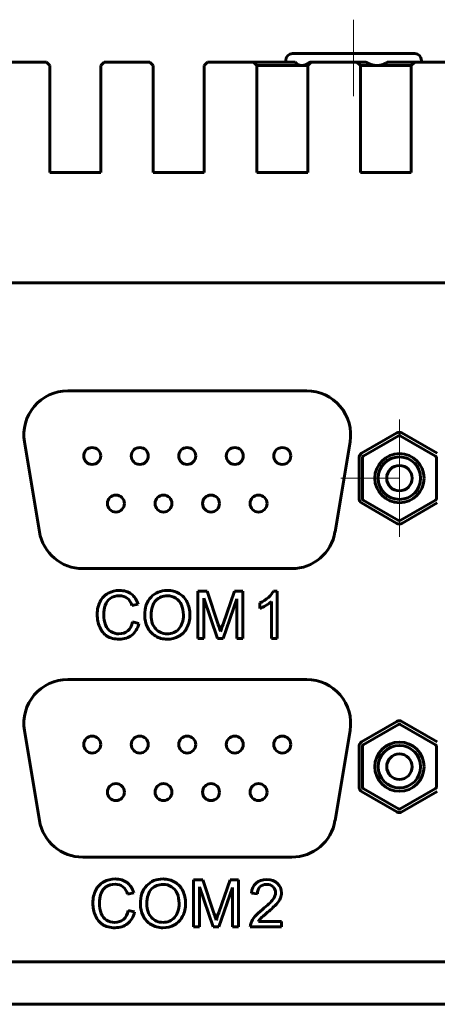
# Model space of a CAD drawing. Header units: millimetres. Extents: x -112 to 98, y -171 to 88.
# Tile 2 of 129: x -76 to -52, y -171 to -113. Entities that reach past the tile are written whole.
import ezdxf

# ---------------------------------------------------------------- set-up
doc = ezdxf.new("R2010")
doc.units = ezdxf.units.MM
for name, pattern in [('K5LT32768', [0]), ('K5LT32769', [19.5, 15, -1.5, 1.5, -1.5]), ('K5LT_BASIC', [0])]:
    doc.linetypes.add(name, pattern=pattern)

msp = doc.modelspace()

# ---------------------------------------------------------------- linework, layer by layer
at = {"color": 30, "linetype": 'K5LT32769', "lineweight": 18, "true_color": 0xff8000}
for p, q in [((-56.533, -113.108), (-56.533, -117.608)), ((-56.533, -113.108), (-56.533, -117.608)), ((-53.833, -140.118), (-53.833, -136.668)), ((-53.833, -140.118), (-57.283, -140.118)), ((-53.833, -140.118), (-53.833, -143.568))]:
    msp.add_line(p, q, dxfattribs=at)
at = {"color": 150, "linetype": 'K5LT32768', "lineweight": 60, "true_color": 0x0080ff}
for p, q in [((-60.133, -115.108), (-56.533, -115.108)), ((-60.133, -115.108), (-56.533, -115.108)), ((-56.533, -115.108), (-52.933, -115.108)), ((-56.533, -115.108), (-52.933, -115.108)), ((-77.333, -115.608), (-74.633, -115.608)), ((-77.333, -115.608), (-74.633, -115.608)), ((-74.433, -115.808), (-74.633, -115.608)), ((-74.433, -115.808), (-74.633, -115.608)), ((-74.433, -115.808), (-74.433, -117.608)), ((-74.433, -115.808), (-74.433, -117.608)), ((-71.233, -115.608), (-71.433, -115.808)), ((-71.233, -115.608), (-71.433, -115.808)), ((-71.433, -117.608), (-71.433, -115.808)), ((-71.433, -117.608), (-71.433, -115.808)), ((-71.233, -115.608), (-68.533, -115.608)), ((-71.233, -115.608), (-68.533, -115.608)), ((-68.333, -115.808), (-68.533, -115.608)), ((-68.333, -115.808), (-68.533, -115.608)), ((-68.333, -115.808), (-68.333, -117.608)), ((-68.333, -115.808), (-68.333, -117.608)), ((-65.133, -115.608), (-65.333, -115.808)), ((-65.133, -115.608), (-65.333, -115.808)), ((-65.333, -117.608), (-65.333, -115.808)), ((-65.333, -117.608), (-65.333, -115.808)), ((-65.133, -115.608), (-62.433, -115.608)), ((-65.133, -115.608), (-62.433, -115.608)), ((-62.233, -115.808), (-62.433, -115.608)), ((-62.433, -115.608), (-59.982, -115.608)), ((-62.233, -115.808), (-62.433, -115.608)), ((-62.433, -115.608), (-59.982, -115.608)), ((-62.233, -115.808), (-62.233, -117.608)), ((-59.588, -115.808), (-62.233, -115.808)), ((-62.233, -115.808), (-62.233, -117.608)), ((-59.588, -115.808), (-62.233, -115.808)), ((-60.533, -115.508), (-60.533, -115.608)), ((-60.533, -115.508), (-60.533, -115.608)), ((-59.233, -115.808), (-59.588, -115.808)), ((-59.233, -115.808), (-59.588, -115.808)), ((-59.033, -115.608), (-59.233, -115.808)), ((-59.033, -115.608), (-59.233, -115.808)), ((-59.233, -117.608), (-59.233, -115.808)), ((-59.233, -117.608), (-59.233, -115.808)), ((-59.105, -115.608), (-59.033, -115.608)), ((-59.105, -115.608), (-59.033, -115.608)), ((-59.033, -115.608), (-56.333, -115.608)), ((-59.033, -115.608), (-56.333, -115.608)), ((-56.133, -115.808), (-56.333, -115.608)), ((-56.333, -115.608), (-55.81, -115.608)), ((-56.133, -115.808), (-56.333, -115.608)), ((-56.333, -115.608), (-55.81, -115.608)), ((-56.133, -115.808), (-56.133, -117.608)), ((-55.152, -115.808), (-56.133, -115.808)), ((-56.133, -115.808), (-56.133, -117.608)), ((-55.152, -115.808), (-56.133, -115.808)), ((-53.133, -115.808), (-55.152, -115.808)), ((-53.133, -115.808), (-55.152, -115.808)), ((-54.534, -115.608), (-52.933, -115.608)), ((-54.534, -115.608), (-52.933, -115.608)), ((-52.933, -115.608), (-53.133, -115.808)), ((-52.933, -115.608), (-53.133, -115.808)), ((-53.133, -117.608), (-53.133, -115.808)), ((-53.133, -117.608), (-53.133, -115.808)), ((-52.933, -115.608), (-50.233, -115.608)), ((-52.933, -115.608), (-50.233, -115.608)), ((-52.533, -115.508), (-52.533, -115.608)), ((-52.533, -115.508), (-52.533, -115.608)), ((-74.433, -122.108), (-74.433, -117.608)), ((-74.433, -122.108), (-74.433, -117.608)), ((-71.433, -117.608), (-71.433, -122.108)), ((-71.433, -117.608), (-71.433, -122.108)), ((-68.333, -122.108), (-68.333, -117.608)), ((-68.333, -122.108), (-68.333, -117.608)), ((-65.333, -117.608), (-65.333, -122.108)), ((-65.333, -117.608), (-65.333, -122.108)), ((-62.233, -122.108), (-62.233, -117.608)), ((-62.233, -122.108), (-62.233, -117.608)), ((-59.233, -117.608), (-59.233, -122.108)), ((-59.233, -117.608), (-59.233, -122.108)), ((-56.133, -122.108), (-56.133, -117.608)), ((-56.133, -122.108), (-56.133, -117.608)), ((-53.133, -117.608), (-53.133, -122.108)), ((-53.133, -117.608), (-53.133, -122.108)), ((-71.433, -122.108), (-74.433, -122.108)), ((-71.433, -122.108), (-74.433, -122.108)), ((-65.333, -122.108), (-68.333, -122.108)), ((-65.333, -122.108), (-68.333, -122.108)), ((-59.233, -122.108), (-62.233, -122.108)), ((-59.233, -122.108), (-62.233, -122.108)), ((-53.133, -122.108), (-56.133, -122.108)), ((-53.133, -122.108), (-56.133, -122.108)), ((-89.283, -128.608), (-5.448, -128.608)), ((-89.283, -128.608), (-5.448, -128.608)), ((-73.372, -134.978), (-59.294, -134.978)), ((-73.372, -134.978), (-59.294, -134.978)), ((-56.065, -138.656), (-53.983, -137.454)), ((-56.065, -138.656), (-53.983, -137.454)), ((-53.683, -137.454), (-51.602, -138.656)), ((-53.683, -137.454), (-51.602, -138.656)), ((-75.038, -143.288), (-75.922, -137.988)), ((-75.038, -143.288), (-75.922, -137.988)), ((-56.745, -137.988), (-57.628, -143.288)), ((-56.745, -137.988), (-57.628, -143.288)), ((-55.965, -138.829), (-53.883, -137.628)), ((-55.965, -138.829), (-53.883, -137.628)), ((-53.783, -137.628), (-51.702, -138.829)), ((-53.783, -137.628), (-51.702, -138.829)), ((-56.215, -141.32), (-56.215, -138.916)), ((-56.215, -141.32), (-56.215, -138.916)), ((-56.015, -141.32), (-56.015, -138.916)), ((-56.015, -141.32), (-56.015, -138.916)), ((-51.652, -138.916), (-51.652, -141.32)), ((-51.652, -138.916), (-51.652, -141.32)), ((-53.883, -142.608), (-55.965, -141.406)), ((-53.883, -142.608), (-55.965, -141.406)), ((-51.702, -141.406), (-53.783, -142.608)), ((-51.702, -141.406), (-53.783, -142.608)), ((-53.983, -142.781), (-56.065, -141.579)), ((-53.983, -142.781), (-56.065, -141.579)), ((-51.602, -141.579), (-53.683, -142.781)), ((-51.602, -141.579), (-53.683, -142.781)), ((-60.178, -145.447), (-72.489, -145.447)), ((-60.178, -145.447), (-72.489, -145.447)), ((-65.714, -146.781), (-65.714, -149.56)), ((-65.162, -146.781), (-65.714, -146.781)), ((-65.714, -146.781), (-65.714, -149.56)), ((-65.162, -146.781), (-65.714, -146.781)), ((-65.36, -149.56), (-65.36, -147.193)), ((-65.36, -147.193), (-64.557, -149.56)), ((-65.36, -149.56), (-65.36, -147.193)), ((-65.36, -147.193), (-64.557, -149.56)), ((-64.504, -148.748), (-65.162, -146.781)), ((-64.504, -148.748), (-65.162, -146.781)), ((-64.226, -149.56), (-63.414, -147.235)), ((-64.226, -149.56), (-63.414, -147.235)), ((-63.554, -146.781), (-64.223, -148.714)), ((-63.554, -146.781), (-64.223, -148.714)), ((-63.061, -146.781), (-63.554, -146.781)), ((-63.061, -146.781), (-63.554, -146.781)), ((-63.414, -147.235), (-63.414, -149.56)), ((-63.414, -147.235), (-63.414, -149.56)), ((-63.061, -149.56), (-63.061, -146.781)), ((-63.061, -149.56), (-63.061, -146.781)), ((-61.031, -146.77), (-61.251, -146.77)), ((-61.031, -146.77), (-61.251, -146.77)), ((-61.031, -149.56), (-61.031, -146.77)), ((-61.031, -149.56), (-61.031, -146.77)), ((-69.589, -147.629), (-69.228, -147.543)), ((-69.589, -147.629), (-69.228, -147.543)), ((-62.056, -147.467), (-62.056, -147.797)), ((-62.056, -147.467), (-62.056, -147.797)), ((-61.373, -147.385), (-61.373, -149.56)), ((-61.373, -147.385), (-61.373, -149.56)), ((-69.181, -148.678), (-69.55, -148.585)), ((-69.181, -148.678), (-69.55, -148.585)), ((-65.714, -149.56), (-65.36, -149.56)), ((-65.714, -149.56), (-65.36, -149.56)), ((-64.557, -149.56), (-64.226, -149.56)), ((-64.557, -149.56), (-64.226, -149.56)), ((-63.414, -149.56), (-63.061, -149.56)), ((-63.414, -149.56), (-63.061, -149.56)), ((-61.373, -149.56), (-61.031, -149.56)), ((-61.373, -149.56), (-61.031, -149.56)), ((-73.372, -151.978), (-59.294, -151.978)), ((-73.372, -151.978), (-59.294, -151.978)), ((-56.065, -155.656), (-53.983, -154.454)), ((-56.065, -155.656), (-53.983, -154.454)), ((-55.965, -155.829), (-53.883, -154.628)), ((-55.965, -155.829), (-53.883, -154.628)), ((-53.783, -154.628), (-51.702, -155.829)), ((-53.783, -154.628), (-51.702, -155.829)), ((-53.683, -154.454), (-51.602, -155.656)), ((-53.683, -154.454), (-51.602, -155.656)), ((-75.038, -160.288), (-75.922, -154.988)), ((-75.038, -160.288), (-75.922, -154.988)), ((-56.745, -154.988), (-57.628, -160.288)), ((-56.745, -154.988), (-57.628, -160.288)), ((-56.215, -158.32), (-56.215, -155.916)), ((-56.215, -158.32), (-56.215, -155.916)), ((-56.015, -158.32), (-56.015, -155.916)), ((-56.015, -158.32), (-56.015, -155.916)), ((-51.652, -155.916), (-51.652, -158.32)), ((-51.652, -155.916), (-51.652, -158.32)), ((-53.983, -159.781), (-56.065, -158.579)), ((-53.983, -159.781), (-56.065, -158.579)), ((-53.883, -159.608), (-55.965, -158.406)), ((-53.883, -159.608), (-55.965, -158.406)), ((-51.702, -158.406), (-53.783, -159.608)), ((-51.702, -158.406), (-53.783, -159.608)), ((-51.602, -158.579), (-53.683, -159.781)), ((-51.602, -158.579), (-53.683, -159.781)), ((-60.178, -162.447), (-72.489, -162.447)), ((-60.178, -162.447), (-72.489, -162.447)), ((-65.416, -163.781), (-65.968, -163.781)), ((-65.968, -163.781), (-65.968, -166.56)), ((-65.416, -163.781), (-65.968, -163.781)), ((-65.968, -163.781), (-65.968, -166.56)), ((-64.759, -165.748), (-65.416, -163.781)), ((-64.759, -165.748), (-65.416, -163.781)), ((-63.808, -163.781), (-64.477, -165.714)), ((-63.808, -163.781), (-64.477, -165.714)), ((-63.315, -163.781), (-63.808, -163.781)), ((-63.315, -163.781), (-63.808, -163.781)), ((-63.315, -166.56), (-63.315, -163.781)), ((-63.315, -166.56), (-63.315, -163.781)), ((-69.844, -164.629), (-69.482, -164.543)), ((-69.844, -164.629), (-69.482, -164.543)), ((-65.614, -164.193), (-64.812, -166.56)), ((-65.614, -166.56), (-65.614, -164.193)), ((-65.614, -164.193), (-64.812, -166.56)), ((-65.614, -166.56), (-65.614, -164.193)), ((-64.48, -166.56), (-63.669, -164.235)), ((-64.48, -166.56), (-63.669, -164.235)), ((-63.669, -164.235), (-63.669, -166.56)), ((-63.669, -164.235), (-63.669, -166.56)), ((-62.551, -164.573), (-62.202, -164.608)), ((-62.551, -164.573), (-62.202, -164.608)), ((-69.436, -165.678), (-69.805, -165.585)), ((-69.436, -165.678), (-69.805, -165.585)), ((-60.777, -166.234), (-62.142, -166.234)), ((-60.777, -166.234), (-62.142, -166.234)), ((-60.777, -166.56), (-60.777, -166.234)), ((-60.777, -166.56), (-60.777, -166.234)), ((-65.968, -166.56), (-65.614, -166.56)), ((-65.968, -166.56), (-65.614, -166.56)), ((-64.812, -166.56), (-64.48, -166.56)), ((-64.812, -166.56), (-64.48, -166.56)), ((-63.669, -166.56), (-63.315, -166.56)), ((-63.669, -166.56), (-63.315, -166.56)), ((-62.617, -166.56), (-60.777, -166.56)), ((-62.617, -166.56), (-60.777, -166.56)), ((-103.533, -168.618), (90.467, -168.618)), ((-103.533, -168.618), (90.467, -168.618)), ((-58.533, -168.608), (-89.333, -168.608)), ((-58.533, -168.608), (-89.333, -168.608)), ((-58.533, -168.618), (-58.533, -168.608)), ((-58.533, -168.618), (-58.533, -168.608)), ((-103.533, -171.118), (90.467, -171.118)), ((-103.533, -171.118), (90.467, -171.118))]:
    msp.add_line(p, q, dxfattribs=at)
at = {"color": 150, "linetype": 'K5LT_BASIC', "lineweight": 60, "true_color": 0x0080ff}
for centre in [(-71.933, -138.813), (-69.133, -138.813), (-66.333, -138.813), (-63.533, -138.813), (-60.733, -138.813), (-70.533, -141.613), (-67.733, -141.613), (-64.933, -141.613), (-62.133, -141.613), (-71.933, -155.813), (-69.133, -155.813), (-66.333, -155.813), (-63.533, -155.813), (-60.733, -155.813), (-70.533, -158.613), (-67.733, -158.613), (-64.933, -158.613), (-62.133, -158.613)]:
    msp.add_circle(centre, 0.5, dxfattribs=at)
at = {"color": 150, "linetype": 'K5LT32768', "lineweight": 60, "true_color": 0x0080ff}
for centre, radius in [((-53.833, -140.118), 1.45), ((-53.833, -140.118), 1.45), ((-53.833, -140.118), 1.25), ((-53.833, -140.118), 1.25), ((-53.833, -140.118), 0.75), ((-53.833, -140.118), 0.75), ((-53.833, -157.118), 1.45), ((-53.833, -157.118), 1.45), ((-53.833, -157.118), 1.25), ((-53.833, -157.118), 1.25), ((-53.833, -157.118), 0.75), ((-53.833, -157.118), 0.75)]:
    msp.add_circle(centre, radius, dxfattribs=at)
for centre, radius, start, end in [((-60.133, -115.508), 0.4, 90, 180), ((-60.133, -115.508), 0.4, 90, 180), ((-52.933, -115.508), 0.4, 0, 90), ((-52.933, -115.508), 0.4, 0, 90), ((-73.372, -137.563), 2.584, 90, 189.46232), ((-73.372, -137.563), 2.584, 90, 189.46232), ((-59.294, -137.563), 2.584, 350.53768, 90), ((-59.294, -137.563), 2.584, 350.53768, 90), ((-53.833, -137.714), 0.3, 60, 120), ((-53.833, -137.714), 0.3, 60, 120), ((-53.833, -137.714), 0.1, 60, 120), ((-53.833, -137.714), 0.1, 60, 120), ((-55.915, -138.916), 0.3, 120, 180), ((-55.915, -138.916), 0.3, 120, 180), ((-55.915, -138.916), 0.1, 120, 180), ((-55.915, -138.916), 0.1, 120, 180), ((-51.752, -138.916), 0.1, 0, 60), ((-51.752, -138.916), 0.1, 0, 60), ((-55.915, -141.32), 0.3, 180, 240), ((-55.915, -141.32), 0.3, 180, 240), ((-55.915, -141.32), 0.1, 180, 240), ((-55.915, -141.32), 0.1, 180, 240), ((-51.752, -141.32), 0.1, 300, 0), ((-51.752, -141.32), 0.1, 300, 0), ((-53.833, -142.521), 0.1, 240, 300), ((-53.833, -142.521), 0.1, 240, 300), ((-53.833, -142.521), 0.3, 240, 300), ((-53.833, -142.521), 0.3, 240, 300), ((-72.489, -142.863), 2.584, 189.46232, 270), ((-72.489, -142.863), 2.584, 189.46232, 270), ((-60.178, -142.863), 2.584, 270, 350.53768), ((-60.178, -142.863), 2.584, 270, 350.53768), ((-73.372, -154.563), 2.584, 90, 189.46232), ((-73.372, -154.563), 2.584, 90, 189.46232), ((-59.294, -154.563), 2.584, 350.53768, 90), ((-59.294, -154.563), 2.584, 350.53768, 90), ((-53.833, -154.714), 0.3, 60, 120), ((-53.833, -154.714), 0.3, 60, 120), ((-53.833, -154.714), 0.1, 60, 120), ((-53.833, -154.714), 0.1, 60, 120), ((-55.915, -155.916), 0.3, 120, 180), ((-55.915, -155.916), 0.3, 120, 180), ((-55.915, -155.916), 0.1, 120, 180), ((-55.915, -155.916), 0.1, 120, 180), ((-51.752, -155.916), 0.1, 0, 60), ((-51.752, -155.916), 0.1, 0, 60), ((-55.915, -158.32), 0.3, 180, 240), ((-55.915, -158.32), 0.3, 180, 240), ((-55.915, -158.32), 0.1, 180, 240), ((-55.915, -158.32), 0.1, 180, 240), ((-51.752, -158.32), 0.1, 300, 0), ((-51.752, -158.32), 0.1, 300, 0), ((-53.833, -159.521), 0.3, 240, 300), ((-53.833, -159.521), 0.3, 240, 300), ((-53.833, -159.521), 0.1, 240, 300), ((-53.833, -159.521), 0.1, 240, 300), ((-72.489, -159.863), 2.584, 189.46232, 270), ((-72.489, -159.863), 2.584, 189.46232, 270), ((-60.178, -159.863), 2.584, 270, 350.53768), ((-60.178, -159.863), 2.584, 270, 350.53768)]:
    msp.add_arc(centre, radius, start, end, dxfattribs=at)
for points, knots in [([(-59.982, -115.608), (-59.976, -115.615), (-59.962, -115.629), (-59.942, -115.65), (-59.921, -115.668), (-59.9, -115.686), (-59.88, -115.703), (-59.859, -115.718), (-59.839, -115.731), (-59.818, -115.744), (-59.798, -115.755), (-59.779, -115.765), (-59.76, -115.773), (-59.742, -115.78), (-59.725, -115.786), (-59.709, -115.791), (-59.694, -115.795), (-59.68, -115.798), (-59.664, -115.801), (-59.645, -115.804), (-59.619, -115.807), (-59.599, -115.808), (-59.588, -115.808)], [0, 0, 0, 0, 0.063416, 0.125516, 0.186344, 0.245167, 0.303089, 0.358868, 0.413463, 0.465931, 0.517562, 0.565991, 0.612174, 0.654643, 0.695591, 0.732644, 0.767311, 0.798954, 0.829902, 0.871816, 0.928513, 1, 1, 1, 1]), ([(-59.982, -115.608), (-59.976, -115.615), (-59.962, -115.629), (-59.942, -115.65), (-59.921, -115.668), (-59.9, -115.686), (-59.88, -115.703), (-59.859, -115.718), (-59.839, -115.731), (-59.818, -115.744), (-59.798, -115.755), (-59.779, -115.765), (-59.76, -115.773), (-59.742, -115.78), (-59.725, -115.786), (-59.709, -115.791), (-59.694, -115.795), (-59.68, -115.798), (-59.664, -115.801), (-59.645, -115.804), (-59.619, -115.807), (-59.599, -115.808), (-59.588, -115.808)], [0, 0, 0, 0, 0.063416, 0.125516, 0.186344, 0.245167, 0.303089, 0.358868, 0.413463, 0.465931, 0.517562, 0.565991, 0.612174, 0.654643, 0.695591, 0.732644, 0.767311, 0.798954, 0.829902, 0.871816, 0.928513, 1, 1, 1, 1]), ([(-59.588, -115.808), (-59.567, -115.808), (-59.531, -115.805), (-59.483, -115.797), (-59.45, -115.788), (-59.427, -115.781), (-59.409, -115.776), (-59.393, -115.77), (-59.376, -115.763), (-59.357, -115.756), (-59.337, -115.747), (-59.315, -115.736), (-59.294, -115.726), (-59.27, -115.713), (-59.246, -115.7), (-59.223, -115.686), (-59.204, -115.675), (-59.19, -115.666), (-59.176, -115.657), (-59.162, -115.648), (-59.148, -115.638), (-59.129, -115.625), (-59.114, -115.615), (-59.105, -115.608)], [0, 0, 0, 0, 0.131216, 0.230744, 0.298925, 0.339697, 0.376224, 0.408386, 0.440364, 0.481897, 0.522813, 0.563057, 0.622086, 0.651197, 0.709143, 0.766721, 0.79545, 0.824244, 0.853132, 0.882211, 0.911402, 0.940802, 1, 1, 1, 1]), ([(-59.588, -115.808), (-59.567, -115.808), (-59.531, -115.805), (-59.483, -115.797), (-59.45, -115.788), (-59.427, -115.781), (-59.409, -115.776), (-59.393, -115.77), (-59.376, -115.763), (-59.357, -115.756), (-59.337, -115.747), (-59.315, -115.736), (-59.294, -115.726), (-59.27, -115.713), (-59.246, -115.7), (-59.223, -115.686), (-59.204, -115.675), (-59.19, -115.666), (-59.176, -115.657), (-59.162, -115.648), (-59.148, -115.638), (-59.129, -115.625), (-59.114, -115.615), (-59.105, -115.608)], [0, 0, 0, 0, 0.131216, 0.230744, 0.298925, 0.339697, 0.376224, 0.408386, 0.440364, 0.481897, 0.522813, 0.563057, 0.622086, 0.651197, 0.709143, 0.766721, 0.79545, 0.824244, 0.853132, 0.882211, 0.911402, 0.940802, 1, 1, 1, 1]), ([(-55.81, -115.608), (-55.797, -115.615), (-55.771, -115.629), (-55.732, -115.65), (-55.694, -115.668), (-55.656, -115.686), (-55.619, -115.703), (-55.583, -115.718), (-55.547, -115.731), (-55.512, -115.744), (-55.479, -115.755), (-55.446, -115.765), (-55.416, -115.773), (-55.387, -115.78), (-55.36, -115.786), (-55.334, -115.791), (-55.311, -115.795), (-55.289, -115.798), (-55.265, -115.801), (-55.236, -115.804), (-55.197, -115.807), (-55.168, -115.808), (-55.152, -115.808)], [0, 0, 0, 0, 0.063416, 0.125516, 0.186344, 0.245167, 0.303089, 0.358868, 0.413463, 0.465931, 0.517562, 0.565991, 0.612174, 0.654643, 0.695591, 0.732644, 0.767311, 0.798954, 0.829902, 0.871816, 0.928513, 1, 1, 1, 1]), ([(-55.81, -115.608), (-55.797, -115.615), (-55.771, -115.629), (-55.732, -115.65), (-55.694, -115.668), (-55.656, -115.686), (-55.619, -115.703), (-55.583, -115.718), (-55.547, -115.731), (-55.512, -115.744), (-55.479, -115.755), (-55.446, -115.765), (-55.416, -115.773), (-55.387, -115.78), (-55.36, -115.786), (-55.334, -115.791), (-55.311, -115.795), (-55.289, -115.798), (-55.265, -115.801), (-55.236, -115.804), (-55.197, -115.807), (-55.168, -115.808), (-55.152, -115.808)], [0, 0, 0, 0, 0.063416, 0.125516, 0.186344, 0.245167, 0.303089, 0.358868, 0.413463, 0.465931, 0.517562, 0.565991, 0.612174, 0.654643, 0.695591, 0.732644, 0.767311, 0.798954, 0.829902, 0.871816, 0.928513, 1, 1, 1, 1]), ([(-55.152, -115.808), (-55.122, -115.808), (-55.07, -115.805), (-55.004, -115.797), (-54.959, -115.788), (-54.928, -115.781), (-54.904, -115.776), (-54.883, -115.77), (-54.861, -115.763), (-54.837, -115.756), (-54.812, -115.747), (-54.783, -115.736), (-54.757, -115.726), (-54.722, -115.711), (-54.694, -115.697), (-54.666, -115.683), (-54.649, -115.675), (-54.632, -115.666), (-54.616, -115.657), (-54.599, -115.648), (-54.583, -115.638), (-54.561, -115.625), (-54.545, -115.615), (-54.534, -115.608)], [0, 0, 0, 0, 0.131216, 0.230744, 0.298925, 0.339697, 0.376224, 0.408386, 0.440364, 0.481897, 0.522813, 0.563057, 0.622086, 0.651197, 0.73797, 0.766721, 0.79545, 0.824244, 0.853132, 0.882211, 0.911402, 0.940802, 1, 1, 1, 1]), ([(-55.152, -115.808), (-55.122, -115.808), (-55.07, -115.805), (-55.004, -115.797), (-54.959, -115.788), (-54.928, -115.781), (-54.904, -115.776), (-54.883, -115.77), (-54.861, -115.763), (-54.837, -115.756), (-54.812, -115.747), (-54.783, -115.736), (-54.757, -115.726), (-54.722, -115.711), (-54.694, -115.697), (-54.666, -115.683), (-54.649, -115.675), (-54.632, -115.666), (-54.616, -115.657), (-54.599, -115.648), (-54.583, -115.638), (-54.561, -115.625), (-54.545, -115.615), (-54.534, -115.608)], [0, 0, 0, 0, 0.131216, 0.230744, 0.298925, 0.339697, 0.376224, 0.408386, 0.440364, 0.481897, 0.522813, 0.563057, 0.622086, 0.651197, 0.73797, 0.766721, 0.79545, 0.824244, 0.853132, 0.882211, 0.911402, 0.940802, 1, 1, 1, 1]), ([(-62.056, -147.797), (-61.95, -147.758), (-61.83, -147.699), (-61.563, -147.543), (-61.455, -147.464), (-61.373, -147.385)], [0, 0, 0, 0, 0.5, 0.5, 1, 1, 1, 1]), ([(-62.056, -147.797), (-61.95, -147.758), (-61.83, -147.699), (-61.563, -147.543), (-61.455, -147.464), (-61.373, -147.385)], [0, 0, 0, 0, 0.5, 0.5, 1, 1, 1, 1]), ([(-70.361, -149.292), (-70.53, -149.292), (-70.687, -149.249), (-70.977, -149.074), (-71.084, -148.943), (-71.152, -148.766)], [0, 0, 0, 0, 0.5, 0.5, 1, 1, 1, 1]), ([(-70.361, -149.292), (-70.53, -149.292), (-70.687, -149.249), (-70.977, -149.074), (-71.084, -148.943), (-71.152, -148.766)], [0, 0, 0, 0, 0.5, 0.5, 1, 1, 1, 1]), ([(-70.616, -166.292), (-70.785, -166.292), (-70.941, -166.249), (-71.231, -166.074), (-71.338, -165.943), (-71.407, -165.766)], [0, 0, 0, 0, 0.5, 0.5, 1, 1, 1, 1]), ([(-70.616, -166.292), (-70.785, -166.292), (-70.941, -166.249), (-71.231, -166.074), (-71.338, -165.943), (-71.407, -165.766)], [0, 0, 0, 0, 0.5, 0.5, 1, 1, 1, 1])]:
    msp.add_open_spline(points, degree=3, knots=knots, dxfattribs=at)
for points in [[(-70.325, -146.735), (-70.57, -146.735), (-70.794, -146.79), (-70.998, -146.902)], [(-70.325, -146.735), (-70.57, -146.735), (-70.794, -146.79), (-70.998, -146.902)], [(-69.624, -146.947), (-69.813, -146.805), (-70.047, -146.735), (-70.325, -146.735)], [(-69.624, -146.947), (-69.813, -146.805), (-70.047, -146.735), (-70.325, -146.735)], [(-67.507, -146.735), (-67.899, -146.735), (-68.219, -146.865), (-68.467, -147.125)], [(-67.507, -146.735), (-67.899, -146.735), (-68.219, -146.865), (-68.467, -147.125)], [(-66.813, -146.918), (-67.019, -146.796), (-67.25, -146.735), (-67.507, -146.735)], [(-66.813, -146.918), (-67.019, -146.796), (-67.25, -146.735), (-67.507, -146.735)], [(-70.998, -146.902), (-71.202, -147.014), (-71.359, -147.178), (-71.47, -147.393)], [(-70.998, -146.902), (-71.202, -147.014), (-71.359, -147.178), (-71.47, -147.393)], [(-71.168, -147.614), (-71.11, -147.442), (-71.009, -147.305), (-70.866, -147.202)], [(-71.168, -147.614), (-71.11, -147.442), (-71.009, -147.305), (-70.866, -147.202)], [(-70.866, -147.202), (-70.723, -147.1), (-70.545, -147.049), (-70.332, -147.049)], [(-70.866, -147.202), (-70.723, -147.1), (-70.545, -147.049), (-70.332, -147.049)], [(-70.332, -147.049), (-70.146, -147.049), (-69.992, -147.095), (-69.869, -147.188)], [(-70.332, -147.049), (-70.146, -147.049), (-69.992, -147.095), (-69.869, -147.188)], [(-69.869, -147.188), (-69.747, -147.279), (-69.653, -147.427), (-69.589, -147.629)], [(-69.869, -147.188), (-69.747, -147.279), (-69.653, -147.427), (-69.589, -147.629)], [(-69.228, -147.543), (-69.303, -147.287), (-69.435, -147.089), (-69.624, -146.947)], [(-69.228, -147.543), (-69.303, -147.287), (-69.435, -147.089), (-69.624, -146.947)], [(-68.467, -147.125), (-68.715, -147.386), (-68.839, -147.747), (-68.839, -148.207)], [(-68.467, -147.125), (-68.715, -147.386), (-68.839, -147.747), (-68.839, -148.207)], [(-68.177, -147.321), (-68.365, -147.499), (-68.458, -147.797), (-68.458, -148.214)], [(-68.177, -147.321), (-68.365, -147.499), (-68.458, -147.797), (-68.458, -148.214)], [(-67.505, -147.053), (-67.765, -147.053), (-67.989, -147.142), (-68.177, -147.321)], [(-67.505, -147.053), (-67.765, -147.053), (-67.989, -147.142), (-68.177, -147.321)], [(-67.009, -147.192), (-67.157, -147.1), (-67.322, -147.053), (-67.505, -147.053)], [(-67.009, -147.192), (-67.157, -147.1), (-67.322, -147.053), (-67.505, -147.053)], [(-66.674, -147.583), (-66.75, -147.415), (-66.862, -147.285), (-67.009, -147.192)], [(-66.674, -147.583), (-66.75, -147.415), (-66.862, -147.285), (-67.009, -147.192)], [(-66.341, -147.431), (-66.449, -147.211), (-66.607, -147.041), (-66.813, -146.918)], [(-66.341, -147.431), (-66.449, -147.211), (-66.607, -147.041), (-66.813, -146.918)], [(-61.555, -147.141), (-61.698, -147.269), (-61.865, -147.378), (-62.056, -147.467)], [(-61.555, -147.141), (-61.698, -147.269), (-61.865, -147.378), (-62.056, -147.467)], [(-61.251, -146.77), (-61.311, -146.89), (-61.412, -147.014), (-61.555, -147.141)], [(-61.251, -146.77), (-61.311, -146.89), (-61.412, -147.014), (-61.555, -147.141)], [(-71.47, -147.393), (-71.581, -147.609), (-71.636, -147.861), (-71.636, -148.15)], [(-71.47, -147.393), (-71.581, -147.609), (-71.636, -147.861), (-71.636, -148.15)], [(-71.255, -148.148), (-71.255, -147.965), (-71.226, -147.787), (-71.168, -147.614)], [(-71.255, -148.148), (-71.255, -147.965), (-71.226, -147.787), (-71.168, -147.614)], [(-66.559, -148.174), (-66.559, -147.949), (-66.598, -147.751), (-66.674, -147.583)], [(-66.559, -148.174), (-66.559, -147.949), (-66.598, -147.751), (-66.674, -147.583)], [(-66.179, -148.175), (-66.179, -147.898), (-66.233, -147.649), (-66.341, -147.431)], [(-66.179, -148.175), (-66.179, -147.898), (-66.233, -147.649), (-66.341, -147.431)], [(-71.636, -148.15), (-71.636, -148.415), (-71.587, -148.663), (-71.489, -148.894)], [(-71.636, -148.15), (-71.636, -148.415), (-71.587, -148.663), (-71.489, -148.894)], [(-71.152, -148.766), (-71.221, -148.59), (-71.255, -148.384), (-71.255, -148.148)], [(-71.152, -148.766), (-71.221, -148.59), (-71.255, -148.384), (-71.255, -148.148)], [(-68.839, -148.207), (-68.839, -148.451), (-68.786, -148.682), (-68.68, -148.9)], [(-68.839, -148.207), (-68.839, -148.451), (-68.786, -148.682), (-68.68, -148.9)], [(-68.458, -148.214), (-68.458, -148.548), (-68.369, -148.812), (-68.189, -149.004)], [(-68.458, -148.214), (-68.458, -148.548), (-68.369, -148.812), (-68.189, -149.004)], [(-66.827, -149.001), (-66.649, -148.807), (-66.559, -148.531), (-66.559, -148.174)], [(-66.827, -149.001), (-66.649, -148.807), (-66.559, -148.531), (-66.559, -148.174)], [(-66.35, -148.931), (-66.236, -148.709), (-66.179, -148.456), (-66.179, -148.175)], [(-66.35, -148.931), (-66.236, -148.709), (-66.179, -148.456), (-66.179, -148.175)], [(-71.489, -148.894), (-71.391, -149.125), (-71.249, -149.302), (-71.061, -149.423)], [(-71.489, -148.894), (-71.391, -149.125), (-71.249, -149.302), (-71.061, -149.423)], [(-69.55, -148.585), (-69.601, -148.819), (-69.697, -148.995), (-69.84, -149.114)], [(-69.55, -148.585), (-69.601, -148.819), (-69.697, -148.995), (-69.84, -149.114)], [(-69.597, -149.368), (-69.397, -149.21), (-69.258, -148.98), (-69.181, -148.678)], [(-69.597, -149.368), (-69.397, -149.21), (-69.258, -148.98), (-69.181, -148.678)], [(-68.68, -148.9), (-68.574, -149.119), (-68.417, -149.291), (-68.211, -149.417)], [(-68.68, -148.9), (-68.574, -149.119), (-68.417, -149.291), (-68.211, -149.417)], [(-68.189, -149.004), (-68.009, -149.196), (-67.783, -149.292), (-67.511, -149.292)], [(-68.189, -149.004), (-68.009, -149.196), (-67.783, -149.292), (-67.511, -149.292)], [(-67.511, -149.292), (-67.234, -149.292), (-67.007, -149.195), (-66.827, -149.001)], [(-67.511, -149.292), (-67.234, -149.292), (-67.007, -149.195), (-66.827, -149.001)], [(-66.833, -149.435), (-66.625, -149.321), (-66.464, -149.153), (-66.35, -148.931)], [(-66.833, -149.435), (-66.625, -149.321), (-66.464, -149.153), (-66.35, -148.931)], [(-64.372, -149.16), (-64.4, -149.068), (-64.444, -148.931), (-64.504, -148.748)], [(-64.372, -149.16), (-64.4, -149.068), (-64.444, -148.931), (-64.504, -148.748)], [(-64.223, -148.714), (-64.29, -148.91), (-64.34, -149.059), (-64.372, -149.16)], [(-64.223, -148.714), (-64.29, -148.91), (-64.34, -149.059), (-64.372, -149.16)], [(-71.061, -149.423), (-70.873, -149.546), (-70.63, -149.606), (-70.331, -149.606)], [(-71.061, -149.423), (-70.873, -149.546), (-70.63, -149.606), (-70.331, -149.606)], [(-69.84, -149.114), (-69.982, -149.233), (-70.156, -149.292), (-70.361, -149.292)], [(-69.84, -149.114), (-69.982, -149.233), (-70.156, -149.292), (-70.361, -149.292)], [(-70.331, -149.606), (-70.042, -149.606), (-69.797, -149.527), (-69.597, -149.368)], [(-70.331, -149.606), (-70.042, -149.606), (-69.797, -149.527), (-69.597, -149.368)], [(-68.211, -149.417), (-68.005, -149.543), (-67.771, -149.606), (-67.509, -149.606)], [(-68.211, -149.417), (-68.005, -149.543), (-67.771, -149.606), (-67.509, -149.606)], [(-67.509, -149.606), (-67.268, -149.606), (-67.042, -149.55), (-66.833, -149.435)], [(-67.509, -149.606), (-67.268, -149.606), (-67.042, -149.55), (-66.833, -149.435)], [(-71.253, -163.902), (-71.456, -164.014), (-71.614, -164.178), (-71.724, -164.393)], [(-71.253, -163.902), (-71.456, -164.014), (-71.614, -164.178), (-71.724, -164.393)], [(-70.579, -163.735), (-70.824, -163.735), (-71.049, -163.79), (-71.253, -163.902)], [(-70.579, -163.735), (-70.824, -163.735), (-71.049, -163.79), (-71.253, -163.902)], [(-71.121, -164.202), (-70.977, -164.1), (-70.799, -164.049), (-70.586, -164.049)], [(-71.121, -164.202), (-70.977, -164.1), (-70.799, -164.049), (-70.586, -164.049)], [(-70.586, -164.049), (-70.4, -164.049), (-70.246, -164.095), (-70.124, -164.188)], [(-70.586, -164.049), (-70.4, -164.049), (-70.246, -164.095), (-70.124, -164.188)], [(-69.878, -163.947), (-70.067, -163.805), (-70.301, -163.735), (-70.579, -163.735)], [(-69.878, -163.947), (-70.067, -163.805), (-70.301, -163.735), (-70.579, -163.735)], [(-69.482, -164.543), (-69.557, -164.287), (-69.689, -164.089), (-69.878, -163.947)], [(-69.482, -164.543), (-69.557, -164.287), (-69.689, -164.089), (-69.878, -163.947)], [(-68.721, -164.125), (-68.969, -164.386), (-69.093, -164.747), (-69.093, -165.207)], [(-68.721, -164.125), (-68.969, -164.386), (-69.093, -164.747), (-69.093, -165.207)], [(-67.761, -163.735), (-68.154, -163.735), (-68.473, -163.865), (-68.721, -164.125)], [(-67.761, -163.735), (-68.154, -163.735), (-68.473, -163.865), (-68.721, -164.125)], [(-67.759, -164.053), (-68.02, -164.053), (-68.244, -164.142), (-68.431, -164.321)], [(-67.759, -164.053), (-68.02, -164.053), (-68.244, -164.142), (-68.431, -164.321)], [(-67.067, -163.918), (-67.273, -163.796), (-67.504, -163.735), (-67.761, -163.735)], [(-67.067, -163.918), (-67.273, -163.796), (-67.504, -163.735), (-67.761, -163.735)], [(-67.264, -164.192), (-67.411, -164.1), (-67.576, -164.053), (-67.759, -164.053)], [(-67.264, -164.192), (-67.411, -164.1), (-67.576, -164.053), (-67.759, -164.053)], [(-66.596, -164.431), (-66.704, -164.211), (-66.861, -164.041), (-67.067, -163.918)], [(-66.596, -164.431), (-66.704, -164.211), (-66.861, -164.041), (-67.067, -163.918)], [(-62.28, -163.975), (-62.437, -164.112), (-62.527, -164.312), (-62.551, -164.573)], [(-62.28, -163.975), (-62.437, -164.112), (-62.527, -164.312), (-62.551, -164.573)], [(-61.648, -163.77), (-61.912, -163.77), (-62.123, -163.838), (-62.28, -163.975)], [(-61.648, -163.77), (-61.912, -163.77), (-62.123, -163.838), (-62.28, -163.975)], [(-62.052, -164.2), (-61.953, -164.102), (-61.821, -164.053), (-61.656, -164.053)], [(-62.052, -164.2), (-61.953, -164.102), (-61.821, -164.053), (-61.656, -164.053)], [(-61.656, -164.053), (-61.499, -164.053), (-61.373, -164.1), (-61.276, -164.192)], [(-61.656, -164.053), (-61.499, -164.053), (-61.373, -164.1), (-61.276, -164.192)], [(-61.014, -163.992), (-61.169, -163.843), (-61.381, -163.77), (-61.648, -163.77)], [(-61.014, -163.992), (-61.169, -163.843), (-61.381, -163.77), (-61.648, -163.77)], [(-60.78, -164.542), (-60.78, -164.323), (-60.858, -164.14), (-61.014, -163.992)], [(-60.78, -164.542), (-60.78, -164.323), (-60.858, -164.14), (-61.014, -163.992)], [(-71.724, -164.393), (-71.835, -164.609), (-71.89, -164.861), (-71.89, -165.15)], [(-71.724, -164.393), (-71.835, -164.609), (-71.89, -164.861), (-71.89, -165.15)], [(-71.51, -165.148), (-71.51, -164.965), (-71.48, -164.787), (-71.422, -164.614)], [(-71.51, -165.148), (-71.51, -164.965), (-71.48, -164.787), (-71.422, -164.614)], [(-71.422, -164.614), (-71.365, -164.442), (-71.264, -164.305), (-71.121, -164.202)], [(-71.422, -164.614), (-71.365, -164.442), (-71.264, -164.305), (-71.121, -164.202)], [(-70.124, -164.188), (-70.001, -164.279), (-69.908, -164.427), (-69.844, -164.629)], [(-70.124, -164.188), (-70.001, -164.279), (-69.908, -164.427), (-69.844, -164.629)], [(-68.431, -164.321), (-68.619, -164.499), (-68.713, -164.797), (-68.713, -165.214)], [(-68.431, -164.321), (-68.619, -164.499), (-68.713, -164.797), (-68.713, -165.214)], [(-66.928, -164.583), (-67.005, -164.415), (-67.117, -164.285), (-67.264, -164.192)], [(-66.928, -164.583), (-67.005, -164.415), (-67.117, -164.285), (-67.264, -164.192)], [(-66.814, -165.174), (-66.814, -164.949), (-66.852, -164.751), (-66.928, -164.583)], [(-66.814, -165.174), (-66.814, -164.949), (-66.852, -164.751), (-66.928, -164.583)], [(-66.433, -165.175), (-66.433, -164.898), (-66.488, -164.649), (-66.596, -164.431)], [(-66.433, -165.175), (-66.433, -164.898), (-66.488, -164.649), (-66.596, -164.431)], [(-62.202, -164.608), (-62.2, -164.434), (-62.151, -164.298), (-62.052, -164.2)], [(-62.202, -164.608), (-62.2, -164.434), (-62.151, -164.298), (-62.052, -164.2)], [(-61.13, -164.534), (-61.13, -164.664), (-61.184, -164.801), (-61.291, -164.946)], [(-61.13, -164.534), (-61.13, -164.664), (-61.184, -164.801), (-61.291, -164.946)], [(-61.276, -164.192), (-61.178, -164.285), (-61.13, -164.399), (-61.13, -164.534)], [(-61.276, -164.192), (-61.178, -164.285), (-61.13, -164.399), (-61.13, -164.534)], [(-60.849, -164.87), (-60.803, -164.762), (-60.78, -164.653), (-60.78, -164.542)], [(-60.849, -164.87), (-60.803, -164.762), (-60.78, -164.653), (-60.78, -164.542)], [(-71.89, -165.15), (-71.89, -165.415), (-71.841, -165.663), (-71.743, -165.894)], [(-71.89, -165.15), (-71.89, -165.415), (-71.841, -165.663), (-71.743, -165.894)], [(-71.407, -165.766), (-71.475, -165.59), (-71.51, -165.384), (-71.51, -165.148)], [(-71.407, -165.766), (-71.475, -165.59), (-71.51, -165.384), (-71.51, -165.148)], [(-69.093, -165.207), (-69.093, -165.451), (-69.04, -165.682), (-68.934, -165.9)], [(-69.093, -165.207), (-69.093, -165.451), (-69.04, -165.682), (-68.934, -165.9)], [(-68.713, -165.214), (-68.713, -165.548), (-68.623, -165.812), (-68.443, -166.004)], [(-68.713, -165.214), (-68.713, -165.548), (-68.623, -165.812), (-68.443, -166.004)], [(-67.082, -166.001), (-66.903, -165.807), (-66.814, -165.531), (-66.814, -165.174)], [(-67.082, -166.001), (-66.903, -165.807), (-66.814, -165.531), (-66.814, -165.174)], [(-66.604, -165.931), (-66.49, -165.709), (-66.433, -165.456), (-66.433, -165.175)], [(-66.604, -165.931), (-66.49, -165.709), (-66.433, -165.456), (-66.433, -165.175)], [(-61.291, -164.946), (-61.398, -165.09), (-61.602, -165.286), (-61.903, -165.534)], [(-61.291, -164.946), (-61.398, -165.09), (-61.602, -165.286), (-61.903, -165.534)], [(-61.602, -165.699), (-61.357, -165.492), (-61.182, -165.328), (-61.076, -165.21)], [(-61.602, -165.699), (-61.357, -165.492), (-61.182, -165.328), (-61.076, -165.21)], [(-61.076, -165.21), (-60.97, -165.091), (-60.894, -164.978), (-60.849, -164.87)], [(-61.076, -165.21), (-60.97, -165.091), (-60.894, -164.978), (-60.849, -164.87)], [(-71.743, -165.894), (-71.645, -166.125), (-71.503, -166.302), (-71.315, -166.423)], [(-71.743, -165.894), (-71.645, -166.125), (-71.503, -166.302), (-71.315, -166.423)], [(-69.805, -165.585), (-69.855, -165.819), (-69.952, -165.995), (-70.094, -166.114)], [(-69.805, -165.585), (-69.855, -165.819), (-69.952, -165.995), (-70.094, -166.114)], [(-69.851, -166.368), (-69.651, -166.21), (-69.513, -165.98), (-69.436, -165.678)], [(-69.851, -166.368), (-69.651, -166.21), (-69.513, -165.98), (-69.436, -165.678)], [(-68.934, -165.9), (-68.828, -166.119), (-68.671, -166.291), (-68.466, -166.417)], [(-68.934, -165.9), (-68.828, -166.119), (-68.671, -166.291), (-68.466, -166.417)], [(-64.626, -166.16), (-64.654, -166.068), (-64.698, -165.931), (-64.759, -165.748)], [(-64.626, -166.16), (-64.654, -166.068), (-64.698, -165.931), (-64.759, -165.748)], [(-64.477, -165.714), (-64.544, -165.91), (-64.594, -166.059), (-64.626, -166.16)], [(-64.477, -165.714), (-64.544, -165.91), (-64.594, -166.059), (-64.626, -166.16)], [(-61.903, -165.534), (-62.097, -165.693), (-62.246, -165.832), (-62.35, -165.953)], [(-61.903, -165.534), (-62.097, -165.693), (-62.246, -165.832), (-62.35, -165.953)], [(-61.997, -166.049), (-61.939, -165.987), (-61.807, -165.871), (-61.602, -165.699)], [(-61.997, -166.049), (-61.939, -165.987), (-61.807, -165.871), (-61.602, -165.699)], [(-71.315, -166.423), (-71.128, -166.546), (-70.884, -166.606), (-70.585, -166.606)], [(-71.315, -166.423), (-71.128, -166.546), (-70.884, -166.606), (-70.585, -166.606)], [(-70.094, -166.114), (-70.236, -166.233), (-70.41, -166.292), (-70.616, -166.292)], [(-70.094, -166.114), (-70.236, -166.233), (-70.41, -166.292), (-70.616, -166.292)], [(-70.585, -166.606), (-70.296, -166.606), (-70.051, -166.527), (-69.851, -166.368)], [(-70.585, -166.606), (-70.296, -166.606), (-70.051, -166.527), (-69.851, -166.368)], [(-68.466, -166.417), (-68.259, -166.543), (-68.025, -166.606), (-67.763, -166.606)], [(-68.466, -166.417), (-68.259, -166.543), (-68.025, -166.606), (-67.763, -166.606)], [(-68.443, -166.004), (-68.263, -166.196), (-68.037, -166.292), (-67.765, -166.292)], [(-68.443, -166.004), (-68.263, -166.196), (-68.037, -166.292), (-67.765, -166.292)], [(-67.765, -166.292), (-67.488, -166.292), (-67.261, -166.195), (-67.082, -166.001)], [(-67.765, -166.292), (-67.488, -166.292), (-67.261, -166.195), (-67.082, -166.001)], [(-67.763, -166.606), (-67.522, -166.606), (-67.297, -166.55), (-67.088, -166.435)], [(-67.763, -166.606), (-67.522, -166.606), (-67.297, -166.55), (-67.088, -166.435)], [(-67.088, -166.435), (-66.879, -166.321), (-66.718, -166.153), (-66.604, -165.931)], [(-67.088, -166.435), (-66.879, -166.321), (-66.718, -166.153), (-66.604, -165.931)], [(-62.577, -166.322), (-62.606, -166.399), (-62.62, -166.478), (-62.617, -166.56)], [(-62.577, -166.322), (-62.606, -166.399), (-62.62, -166.478), (-62.617, -166.56)], [(-62.35, -165.953), (-62.454, -166.074), (-62.53, -166.198), (-62.577, -166.322)], [(-62.35, -165.953), (-62.454, -166.074), (-62.53, -166.198), (-62.577, -166.322)], [(-62.142, -166.234), (-62.103, -166.172), (-62.056, -166.11), (-61.997, -166.049)], [(-62.142, -166.234), (-62.103, -166.172), (-62.056, -166.11), (-61.997, -166.049)]]:
    msp.add_open_spline(points, degree=3, dxfattribs=at)

doc.saveas('drawing.dxf')
